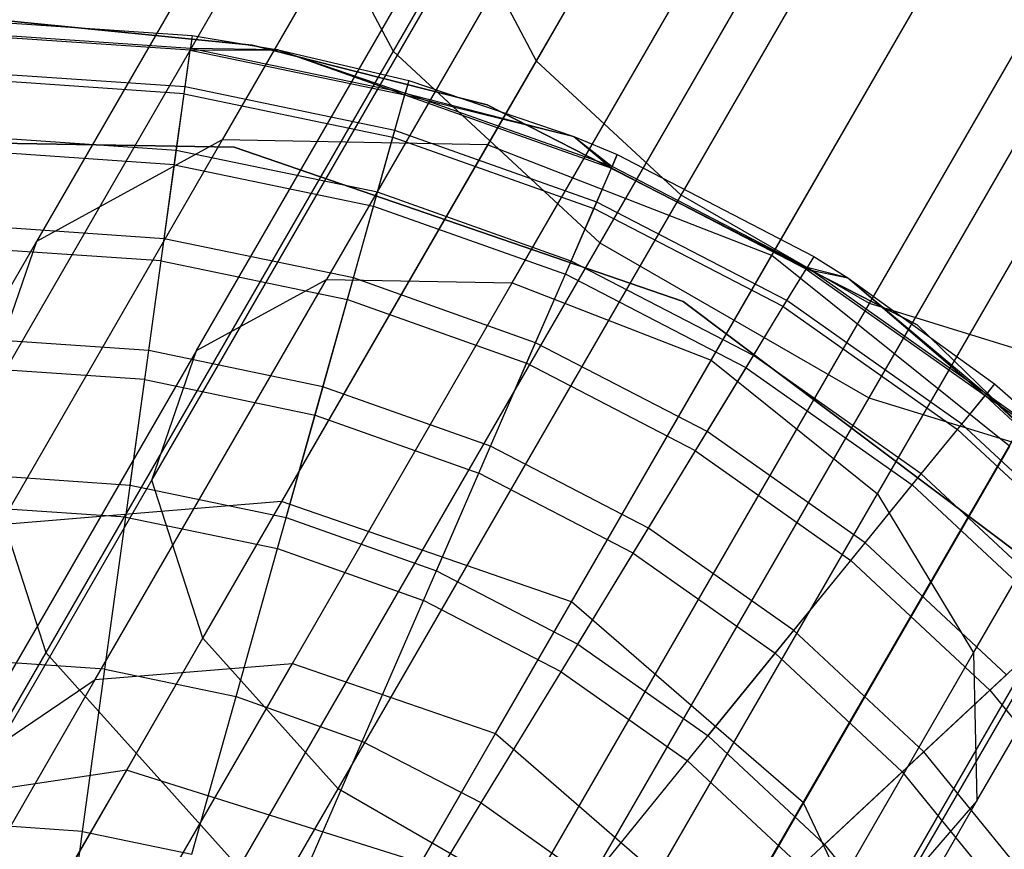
# Model space of a CAD drawing. Extents: x 0.4 to 40.3, y 0.4 to 40.3.
# Tile 24 of 243: x 10.633 to 10.931, y 3.725 to 3.977. Entities that reach past the tile are written whole.
import ezdxf

# ---------------------------------------------------------------- set-up
doc = ezdxf.new("R2010")
doc.units = 0
doc.header["$MEASUREMENT"] = 0
doc.layers.get('0').update_dxf_attribs({"color": 13, "linetype": 'CONTINUOUS'})

# ---------------------------------------------------------------- blocks, each defined once
blk = doc.blocks.new('ORTO-XII-B-11464-11465_ST0')
at = {"color": 0}
for p, q in [((10.86348, 4.17112, 0.82837), (10.74597, 3.96758, 0.9106)), ((10.86348, 4.17112, 0.82837), (10.74597, 3.96758, 0.9106)), ((10.78948, 3.96461, 0.95043), (10.90231, 4.16005, 0.87146)), ((10.78948, 3.96461, 0.95043), (10.90231, 4.16005, 0.87146)), ((10.8334, 3.9239, 0.92281), (10.94948, 4.12495, 0.84158)), ((10.8334, 3.9239, 0.92281), (10.94948, 4.12495, 0.84158)), ((10.93086, 4.12096, 0.78568), (10.80872, 3.90942, 0.87115)), ((10.93086, 4.12096, 0.78568), (10.80872, 3.90942, 0.87115)), ((10.89052, 3.89092, 0.92281), (11.00659, 4.09197, 0.84158)), ((10.89052, 3.89092, 0.92281), (11.00659, 4.09197, 0.84158)), ((10.77494, 4.0807, 1.14411), (10.6941, 3.94068, 1.2457)), ((10.77494, 4.0807, 1.14411), (10.6941, 3.94068, 1.2457)), ((11.01245, 4.07385, 0.78568), (10.89032, 3.86231, 0.87115)), ((11.01245, 4.07385, 0.78568), (10.89032, 3.86231, 0.87115)), ((10.84957, 4.06892, 1.2004), (10.77465, 3.93915, 1.29455)), ((10.84957, 4.06892, 1.2004), (10.77465, 3.93915, 1.29455)), ((10.7269, 4.06431, 1.06473), (10.6377, 3.90982, 1.17682)), ((10.7269, 4.06431, 1.06473), (10.6377, 3.90982, 1.17682)), ((10.80976, 4.0438, 1.11388), (10.72573, 3.89826, 1.21947)), ((10.80976, 4.0438, 1.11388), (10.72573, 3.89826, 1.21947)), ((10.78212, 3.8972, 1.25366), (10.862, 4.03555, 1.15329)), ((10.78212, 3.8972, 1.25366), (10.862, 4.03555, 1.15329)), ((10.68625, 3.87666, 1.17126), (10.77612, 4.03232, 1.05832)), ((10.68625, 3.87666, 1.17126), (10.77612, 4.03232, 1.05832)), ((10.86091, 3.90559, 1.31218), (10.93369, 4.03165, 1.22071)), ((10.86091, 3.90559, 1.31218), (10.93369, 4.03165, 1.22071)), ((10.71644, 4.02348, 0.98046), (10.61838, 3.85363, 1.1037)), ((10.71644, 4.02348, 0.98046), (10.61838, 3.85363, 1.1037)), ((10.71644, 4.02348, 0.98046), (10.74597, 3.96758, 0.9106)), ((10.71644, 4.02348, 0.98046), (10.74597, 3.96758, 0.9106)), ((10.8425, 3.8737, 1.266), (10.92088, 4.00946, 1.16751)), ((10.8425, 3.8737, 1.266), (10.92088, 4.00946, 1.16751)), ((10.67273, 3.83733, 1.12007), (10.7688, 4.00374, 0.99933)), ((10.67273, 3.83733, 1.12007), (10.7688, 4.00374, 0.99933)), ((10.78948, 3.96461, 0.95043), (10.7688, 4.00374, 0.99933)), ((10.78948, 3.96461, 0.95043), (10.7688, 4.00374, 0.99933)), ((10.61795, 3.97691, 10.31787), (10.68497, 3.97233, 10.31787)), ((10.61795, 3.97691, 11.89679), (10.68497, 3.97233, 11.89679)), ((10.61795, 3.97691, 10.31787), (10.68497, 3.97233, 10.31787)), ((10.61795, 3.97691, 11.89679), (10.68497, 3.97233, 11.89679)), ((10.70322, 3.96947, 10.00295), (10.63003, 3.97676, 10.00295)), ((10.63003, 3.97676, 3.31004), (10.70322, 3.96947, 3.31004)), ((10.63003, 3.97676, 3.31004), (10.70322, 3.96947, 3.31004)), ((10.70322, 3.96947, 10.00295), (10.63003, 3.97676, 10.00295)), ((10.68443, 3.96842, 10.23861), (10.61795, 3.97297, 10.23861)), ((10.68443, 3.96842, 10.23861), (10.61795, 3.97297, 10.23861)), ((10.68436, 3.96788, 11.94807), (10.61795, 3.97242, 11.94807)), ((10.68436, 3.96788, 11.94807), (10.61795, 3.97242, 11.94807)), ((10.68497, 3.97233, 11.89679), (10.68436, 3.96788, 11.94807)), ((10.68497, 3.97233, 11.89679), (10.68436, 3.96788, 11.94807)), ((10.68497, 3.97233, 10.31787), (10.68443, 3.96842, 10.23861)), ((10.68497, 3.97233, 10.31787), (10.68443, 3.96842, 10.23861)), ((10.68497, 3.97233, 10.31787), (10.71109, 3.96802, 10.31787)), ((10.68497, 3.97233, 11.89679), (10.68497, 3.97233, 10.31787)), ((10.68497, 3.97233, 11.89679), (10.68497, 3.97233, 10.31787)), ((10.68497, 3.97233, 11.89679), (10.71109, 3.96802, 11.89679)), ((10.68497, 3.97233, 10.31787), (10.71109, 3.96802, 10.31787)), ((10.68497, 3.97233, 11.89679), (10.71109, 3.96802, 11.89679)), ((10.7745, 3.95135, 10.00295), (10.70322, 3.96947, 10.00295)), ((10.70322, 3.96947, 3.31004), (10.7745, 3.95135, 3.31004)), ((10.70322, 3.96947, 3.31004), (10.70322, 3.96947, 10.00295)), ((10.7745, 3.95135, 10.00295), (10.70322, 3.96947, 10.00295)), ((10.70322, 3.96947, 3.31004), (10.7745, 3.95135, 3.31004)), ((10.70322, 3.96947, 3.31004), (10.70322, 3.96947, 10.00295)), ((10.89303, 3.83316, 1.25366), (10.97291, 3.97151, 1.15329)), ((10.89303, 3.83316, 1.25366), (10.97291, 3.97151, 1.15329)), ((10.74597, 3.96758, 0.9106), (10.64056, 3.785, 1.04307)), ((10.74597, 3.96758, 0.9106), (10.64056, 3.785, 1.04307)), ((10.68254, 3.95468, 11.99778), (10.68436, 3.96788, 11.94807)), ((10.68254, 3.95468, 11.99778), (10.68436, 3.96788, 11.94807)), ((10.68283, 3.95675, 10.16013), (10.68443, 3.96842, 10.23861)), ((10.68283, 3.95675, 10.16013), (10.68443, 3.96842, 10.23861)), ((10.68436, 3.96788, 11.94807), (10.71109, 3.96802, 11.89679)), ((10.68436, 3.96788, 11.94807), (10.71109, 3.96802, 11.89679)), ((10.68436, 3.96788, 11.94807), (10.74952, 3.95434, 11.94807)), ((10.68436, 3.96788, 11.94807), (10.74952, 3.95434, 11.94807)), ((10.71109, 3.96802, 10.31787), (10.68443, 3.96842, 10.23861)), ((10.71109, 3.96802, 10.31787), (10.68443, 3.96842, 10.23861)), ((10.74967, 3.95487, 10.23861), (10.68443, 3.96842, 10.23861)), ((10.74967, 3.95487, 10.23861), (10.68443, 3.96842, 10.23861)), ((10.71109, 3.96802, 10.31787), (10.74967, 3.95487, 10.23861)), ((10.71109, 3.96802, 10.31787), (10.74967, 3.95487, 10.23861)), ((10.71109, 3.96802, 10.31787), (10.75073, 3.95866, 10.31787)), ((10.71109, 3.96802, 11.89679), (10.71109, 3.96802, 10.31787)), ((10.71109, 3.96802, 11.89679), (10.71109, 3.96802, 10.31787)), ((10.71109, 3.96802, 11.89679), (10.75073, 3.95866, 11.89679)), ((10.71109, 3.96802, 10.31787), (10.75073, 3.95866, 10.31787)), ((10.71109, 3.96802, 11.89679), (10.75073, 3.95866, 11.89679)), ((10.71109, 3.96802, 11.89679), (10.74952, 3.95434, 11.94807)), ((10.71109, 3.96802, 11.89679), (10.74952, 3.95434, 11.94807)), ((10.74597, 3.96758, 0.9106), (10.80872, 3.90942, 0.87115)), ((10.74597, 3.96758, 0.9106), (10.80872, 3.90942, 0.87115)), ((10.68825, 3.78929, 1.07763), (10.78948, 3.96461, 0.95043)), ((10.68825, 3.78929, 1.07763), (10.78948, 3.96461, 0.95043)), ((10.8334, 3.9239, 0.92281), (10.78948, 3.96461, 0.95043)), ((10.8334, 3.9239, 0.92281), (10.78948, 3.96461, 0.95043)), ((10.68283, 3.95675, 10.16013), (10.61795, 3.96119, 10.16013)), ((10.68283, 3.95675, 10.16013), (10.61795, 3.96119, 10.16013)), ((10.68254, 3.95468, 11.99778), (10.61795, 3.9591, 11.99778)), ((10.68254, 3.95468, 11.99778), (10.61795, 3.9591, 11.99778)), ((10.75073, 3.95866, 11.89679), (10.74952, 3.95434, 11.94807)), ((10.75073, 3.95866, 11.89679), (10.74952, 3.95434, 11.94807)), ((10.75073, 3.95866, 10.31787), (10.74967, 3.95487, 10.23861)), ((10.75073, 3.95866, 10.31787), (10.74967, 3.95487, 10.23861)), ((10.75073, 3.95866, 10.31787), (10.80086, 3.94166, 10.31787)), ((10.75073, 3.95866, 11.89679), (10.75073, 3.95866, 10.31787)), ((10.75073, 3.95866, 11.89679), (10.75073, 3.95866, 10.31787)), ((10.75073, 3.95866, 11.89679), (10.80086, 3.94166, 11.89679)), ((10.75073, 3.95866, 10.31787), (10.80086, 3.94166, 10.31787)), ((10.75073, 3.95866, 11.89679), (10.80086, 3.94166, 11.89679)), ((10.67958, 3.93313, 12.04443), (10.68254, 3.95468, 11.99778)), ((10.67958, 3.93313, 12.04443), (10.68254, 3.95468, 11.99778)), ((10.68017, 3.93743, 10.08321), (10.68283, 3.95675, 10.16013)), ((10.68017, 3.93743, 10.08321), (10.68283, 3.95675, 10.16013)), ((10.68254, 3.95468, 11.99778), (10.74593, 3.94151, 11.99778)), ((10.68254, 3.95468, 11.99778), (10.74593, 3.94151, 11.99778)), ((10.74649, 3.94352, 10.16013), (10.68283, 3.95675, 10.16013)), ((10.74649, 3.94352, 10.16013), (10.68283, 3.95675, 10.16013)), ((10.74593, 3.94151, 11.99778), (10.74952, 3.95434, 11.94807)), ((10.74593, 3.94151, 11.99778), (10.74952, 3.95434, 11.94807)), ((10.74649, 3.94352, 10.16013), (10.74967, 3.95487, 10.23861)), ((10.74649, 3.94352, 10.16013), (10.74967, 3.95487, 10.23861)), ((10.74952, 3.95434, 11.94807), (10.80086, 3.94166, 11.89679)), ((10.74952, 3.95434, 11.94807), (10.80086, 3.94166, 11.89679)), ((10.74952, 3.95434, 11.94807), (10.81223, 3.93205, 11.94807)), ((10.74952, 3.95434, 11.94807), (10.81223, 3.93205, 11.94807)), ((10.81245, 3.93255, 10.23861), (10.74967, 3.95487, 10.23861)), ((10.74967, 3.95487, 10.23861), (10.80086, 3.94166, 10.31787)), ((10.74967, 3.95487, 10.23861), (10.80086, 3.94166, 10.31787)), ((10.81245, 3.93255, 10.23861), (10.74967, 3.95487, 10.23861)), ((10.90507, 3.88447, 10.00295), (10.7745, 3.95135, 10.00295)), ((10.7745, 3.95135, 3.31004), (10.90507, 3.88447, 3.31004)), ((10.7745, 3.95135, 10.00295), (10.7745, 3.95135, 3.31004)), ((10.90507, 3.88447, 10.00295), (10.7745, 3.95135, 10.00295)), ((10.7745, 3.95135, 3.31004), (10.90507, 3.88447, 3.31004)), ((10.7745, 3.95135, 10.00295), (10.7745, 3.95135, 3.31004)), ((10.74123, 3.92474, 10.08321), (10.74649, 3.94352, 10.16013)), ((10.74123, 3.92474, 10.08321), (10.74649, 3.94352, 10.16013)), ((10.80776, 3.92175, 10.16013), (10.74649, 3.94352, 10.16013)), ((10.80776, 3.92175, 10.16013), (10.74649, 3.94352, 10.16013)), ((10.55367, 3.9409, 10.00295), (10.69776, 3.93845, 10.00295)), ((10.69776, 3.93845, 3.31004), (10.55367, 3.9409, 3.31004)), ((10.69776, 3.93845, 3.31004), (10.55367, 3.9409, 3.31004)), ((10.55367, 3.9409, 10.00295), (10.69776, 3.93845, 10.00295)), ((10.68017, 3.93743, 10.08321), (10.61795, 3.94168, 10.08321)), ((10.68017, 3.93743, 10.08321), (10.61795, 3.94168, 10.08321)), ((10.6941, 3.94068, 1.2457), (10.62659, 3.82374, 1.38072)), ((10.6941, 3.94068, 1.2457), (10.62659, 3.82374, 1.38072)), ((10.6941, 3.94068, 1.2457), (10.6377, 3.90982, 1.17682)), ((10.6941, 3.94068, 1.2457), (10.6377, 3.90982, 1.17682)), ((10.77465, 3.93915, 1.29455), (10.6941, 3.94068, 1.2457)), ((10.77465, 3.93915, 1.29455), (10.6941, 3.94068, 1.2457)), ((10.77465, 3.93915, 1.29455), (10.71209, 3.83079, 1.41968)), ((10.77465, 3.93915, 1.29455), (10.71209, 3.83079, 1.41968)), ((10.74006, 3.92057, 12.04443), (10.74593, 3.94151, 11.99778)), ((10.74006, 3.92057, 12.04443), (10.74593, 3.94151, 11.99778)), ((10.74593, 3.94151, 11.99778), (10.80692, 3.91983, 11.99778)), ((10.74593, 3.94151, 11.99778), (10.80692, 3.91983, 11.99778)), ((10.86091, 3.90559, 1.31218), (10.77465, 3.93915, 1.29455)), ((10.86091, 3.90559, 1.31218), (10.77465, 3.93915, 1.29455)), ((10.80086, 3.94166, 10.31787), (10.81245, 3.93255, 10.23861)), ((10.80086, 3.94166, 10.31787), (10.81402, 3.93617, 10.31787)), ((10.80086, 3.94166, 10.31787), (10.81245, 3.93255, 10.23861)), ((10.80086, 3.94166, 11.89679), (10.80086, 3.94166, 10.31787)), ((10.80086, 3.94166, 11.89679), (10.80086, 3.94166, 10.31787)), ((10.80086, 3.94166, 11.89679), (10.81402, 3.93617, 11.89679)), ((10.80086, 3.94166, 10.31787), (10.81402, 3.93617, 10.31787)), ((10.80086, 3.94166, 11.89679), (10.81402, 3.93617, 11.89679)), ((10.80086, 3.94166, 11.89679), (10.81223, 3.93205, 11.94807)), ((10.80086, 3.94166, 11.89679), (10.81223, 3.93205, 11.94807)), ((10.67958, 3.93313, 12.04443), (10.61795, 3.93735, 12.04443)), ((10.67958, 3.93313, 12.04443), (10.61795, 3.93735, 12.04443)), ((10.67649, 3.91064, 10.0086), (10.68017, 3.93743, 10.08321)), ((10.67649, 3.91064, 10.0086), (10.68017, 3.93743, 10.08321)), ((10.74123, 3.92474, 10.08321), (10.68017, 3.93743, 10.08321)), ((10.74123, 3.92474, 10.08321), (10.68017, 3.93743, 10.08321)), ((10.69776, 3.93845, 10.00295), (10.83405, 3.89158, 10.00295)), ((10.83405, 3.89158, 3.31004), (10.69776, 3.93845, 3.31004)), ((10.69776, 3.93845, 3.31004), (10.69776, 3.93845, 10.00295)), ((10.69776, 3.93845, 3.31004), (10.69776, 3.93845, 10.00295)), ((10.83405, 3.89158, 3.31004), (10.69776, 3.93845, 3.31004)), ((10.69776, 3.93845, 10.00295), (10.83405, 3.89158, 10.00295)), ((10.81223, 3.93205, 11.94807), (10.81402, 3.93617, 11.89679)), ((10.81223, 3.93205, 11.94807), (10.81402, 3.93617, 11.89679)), ((10.81402, 3.93617, 10.31787), (10.81245, 3.93255, 10.23861)), ((10.81402, 3.93617, 10.31787), (10.81245, 3.93255, 10.23861)), ((10.81402, 3.93617, 10.31787), (10.87366, 3.90526, 10.31787)), ((10.81402, 3.93617, 11.89679), (10.81402, 3.93617, 10.31787)), ((10.81402, 3.93617, 11.89679), (10.81402, 3.93617, 10.31787)), ((10.81402, 3.93617, 11.89679), (10.87366, 3.90526, 11.89679)), ((10.81402, 3.93617, 10.31787), (10.87366, 3.90526, 10.31787)), ((10.81402, 3.93617, 11.89679), (10.87366, 3.90526, 11.89679)), ((10.67556, 3.90389, 12.08659), (10.67958, 3.93313, 12.04443)), ((10.67556, 3.90389, 12.08659), (10.67958, 3.93313, 12.04443)), ((10.67958, 3.93313, 12.04443), (10.74006, 3.92057, 12.04443)), ((10.67958, 3.93313, 12.04443), (10.74006, 3.92057, 12.04443)), ((10.80692, 3.91983, 11.99778), (10.81223, 3.93205, 11.94807)), ((10.80692, 3.91983, 11.99778), (10.81223, 3.93205, 11.94807)), ((10.80776, 3.92175, 10.16013), (10.81245, 3.93255, 10.23861)), ((10.80776, 3.92175, 10.16013), (10.81245, 3.93255, 10.23861)), ((10.87132, 3.90143, 11.94807), (10.81223, 3.93205, 11.94807)), ((10.87132, 3.90143, 11.94807), (10.81223, 3.93205, 11.94807)), ((10.87161, 3.9019, 10.23861), (10.81245, 3.93255, 10.23861)), ((10.87161, 3.9019, 10.23861), (10.81245, 3.93255, 10.23861)), ((10.92215, 3.78486, 1.21947), (11.00618, 3.93039, 1.11388)), ((10.92215, 3.78486, 1.21947), (11.00618, 3.93039, 1.11388)), ((10.73393, 3.89871, 10.0086), (10.74123, 3.92474, 10.08321)), ((10.73393, 3.89871, 10.0086), (10.74123, 3.92474, 10.08321)), ((10.79998, 3.90386, 10.08321), (10.74123, 3.92474, 10.08321)), ((10.79998, 3.90386, 10.08321), (10.74123, 3.92474, 10.08321)), ((10.72927, 3.74354, 1.05367), (10.8334, 3.9239, 0.92281)), ((10.72927, 3.74354, 1.05367), (10.8334, 3.9239, 0.92281)), ((10.79998, 3.90386, 10.08321), (10.80776, 3.92175, 10.16013)), ((10.79998, 3.90386, 10.08321), (10.80776, 3.92175, 10.16013)), ((10.86549, 3.89183, 10.16013), (10.80776, 3.92175, 10.16013)), ((10.86549, 3.89183, 10.16013), (10.80776, 3.92175, 10.16013)), ((10.89052, 3.89092, 0.92281), (10.8334, 3.9239, 0.92281)), ((10.89052, 3.89092, 0.92281), (10.8334, 3.9239, 0.92281)), ((10.73209, 3.89214, 12.08659), (10.74006, 3.92057, 12.04443)), ((10.73209, 3.89214, 12.08659), (10.74006, 3.92057, 12.04443)), ((10.74006, 3.92057, 12.04443), (10.79826, 3.89988, 12.04443)), ((10.74006, 3.92057, 12.04443), (10.79826, 3.89988, 12.04443)), ((10.79826, 3.89988, 12.04443), (10.80692, 3.91983, 11.99778)), ((10.79826, 3.89988, 12.04443), (10.80692, 3.91983, 11.99778)), ((10.8644, 3.89005, 11.99778), (10.80692, 3.91983, 11.99778)), ((10.8644, 3.89005, 11.99778), (10.80692, 3.91983, 11.99778)), ((10.67649, 3.91064, 10.0086), (10.61795, 3.91465, 10.0086)), ((10.67649, 3.91064, 10.0086), (10.61795, 3.91465, 10.0086)), ((10.6377, 3.90982, 1.17682), (10.56322, 3.7808, 1.3258)), ((10.6377, 3.90982, 1.17682), (10.56322, 3.7808, 1.3258)), ((10.6377, 3.90982, 1.17682), (10.61838, 3.85363, 1.1037)), ((10.6377, 3.90982, 1.17682), (10.61838, 3.85363, 1.1037)), ((10.67182, 3.87666, 9.93704), (10.67649, 3.91064, 10.0086)), ((10.67182, 3.87666, 9.93704), (10.67649, 3.91064, 10.0086)), ((10.73393, 3.89871, 10.0086), (10.67649, 3.91064, 10.0086)), ((10.73393, 3.89871, 10.0086), (10.67649, 3.91064, 10.0086)), ((10.80872, 3.90942, 0.87115), (10.69916, 3.71965, 1.00884)), ((10.80872, 3.90942, 0.87115), (10.69916, 3.71965, 1.00884)), ((10.80872, 3.90942, 0.87115), (10.89032, 3.86231, 0.87115)), ((10.80872, 3.90942, 0.87115), (10.89032, 3.86231, 0.87115)), ((10.67556, 3.90389, 12.08659), (10.61795, 3.90783, 12.08659)), ((10.67556, 3.90389, 12.08659), (10.61795, 3.90783, 12.08659)), ((10.6706, 3.86783, 12.12299), (10.67556, 3.90389, 12.08659)), ((10.6706, 3.86783, 12.12299), (10.67556, 3.90389, 12.08659)), ((10.67556, 3.90389, 12.08659), (10.73209, 3.89214, 12.08659)), ((10.67556, 3.90389, 12.08659), (10.73209, 3.89214, 12.08659)), ((10.78921, 3.87906, 10.0086), (10.79998, 3.90386, 10.08321)), ((10.78921, 3.87906, 10.0086), (10.79998, 3.90386, 10.08321)), ((10.85535, 3.87517, 10.08321), (10.79998, 3.90386, 10.08321)), ((10.85535, 3.87517, 10.08321), (10.79998, 3.90386, 10.08321)), ((10.80013, 3.80031, 1.43374), (10.86091, 3.90559, 1.31218)), ((10.80013, 3.80031, 1.43374), (10.86091, 3.90559, 1.31218)), ((10.9331, 3.84767, 1.29455), (10.86091, 3.90559, 1.31218)), ((10.9331, 3.84767, 1.29455), (10.86091, 3.90559, 1.31218)), ((10.87366, 3.90526, 11.89679), (10.87132, 3.90143, 11.94807)), ((10.87366, 3.90526, 11.89679), (10.87132, 3.90143, 11.94807)), ((10.87366, 3.90526, 10.31787), (10.87161, 3.9019, 10.23861)), ((10.87366, 3.90526, 10.31787), (10.87161, 3.9019, 10.23861)), ((10.87366, 3.90526, 10.31787), (10.88402, 3.89879, 10.31787)), ((10.87366, 3.90526, 11.89679), (10.87366, 3.90526, 10.31787)), ((10.87366, 3.90526, 11.89679), (10.87366, 3.90526, 10.31787)), ((10.87366, 3.90526, 11.89679), (10.88402, 3.89879, 11.89679)), ((10.87366, 3.90526, 10.31787), (10.88402, 3.89879, 10.31787)), ((10.87366, 3.90526, 11.89679), (10.88402, 3.89879, 11.89679)), ((10.8644, 3.89005, 11.99778), (10.87132, 3.90143, 11.94807)), ((10.8644, 3.89005, 11.99778), (10.87132, 3.90143, 11.94807)), ((10.86549, 3.89183, 10.16013), (10.87161, 3.9019, 10.23861)), ((10.86549, 3.89183, 10.16013), (10.87161, 3.9019, 10.23861)), ((10.87132, 3.90143, 11.94807), (10.88402, 3.89879, 11.89679)), ((10.87132, 3.90143, 11.94807), (10.88402, 3.89879, 11.89679)), ((10.87132, 3.90143, 11.94807), (10.9257, 3.86305, 11.94807)), ((10.87132, 3.90143, 11.94807), (10.9257, 3.86305, 11.94807)), ((10.88402, 3.89879, 10.31787), (10.87161, 3.9019, 10.23861)), ((10.88402, 3.89879, 10.31787), (10.87161, 3.9019, 10.23861)), ((10.92604, 3.86347, 10.23861), (10.87161, 3.9019, 10.23861)), ((10.92604, 3.86347, 10.23861), (10.87161, 3.9019, 10.23861)), ((10.65556, 3.77673, 1.35981), (10.72573, 3.89826, 1.21947)), ((10.65556, 3.77673, 1.35981), (10.72573, 3.89826, 1.21947)), ((10.68625, 3.87666, 1.17126), (10.72573, 3.89826, 1.21947)), ((10.68625, 3.87666, 1.17126), (10.72573, 3.89826, 1.21947)), ((10.71541, 3.78166, 1.38708), (10.78212, 3.8972, 1.25366)), ((10.71541, 3.78166, 1.38708), (10.78212, 3.8972, 1.25366)), ((10.72468, 3.86568, 9.93704), (10.73393, 3.89871, 10.0086)), ((10.72468, 3.86568, 9.93704), (10.73393, 3.89871, 10.0086)), ((10.72573, 3.89826, 1.21947), (10.78212, 3.8972, 1.25366)), ((10.72573, 3.89826, 1.21947), (10.78212, 3.8972, 1.25366)), ((10.78921, 3.87906, 10.0086), (10.73393, 3.89871, 10.0086)), ((10.78921, 3.87906, 10.0086), (10.73393, 3.89871, 10.0086)), ((10.78212, 3.8972, 1.25366), (10.8425, 3.8737, 1.266)), ((10.78212, 3.8972, 1.25366), (10.8425, 3.8737, 1.266)), ((10.7865, 3.8728, 12.08659), (10.79826, 3.89988, 12.04443)), ((10.7865, 3.8728, 12.08659), (10.79826, 3.89988, 12.04443)), ((10.8531, 3.87146, 12.04443), (10.79826, 3.89988, 12.04443)), ((10.8531, 3.87146, 12.04443), (10.79826, 3.89988, 12.04443)), ((10.88402, 3.89879, 10.31787), (10.92604, 3.86347, 10.23861)), ((10.88402, 3.89879, 10.31787), (10.92853, 3.86653, 10.31787)), ((10.88402, 3.89879, 10.31787), (10.92604, 3.86347, 10.23861)), ((10.88402, 3.89879, 11.89679), (10.88402, 3.89879, 10.31787)), ((10.88402, 3.89879, 11.89679), (10.88402, 3.89879, 10.31787)), ((10.88402, 3.89879, 11.89679), (10.92853, 3.86653, 11.89679)), ((10.88402, 3.89879, 10.31787), (10.92853, 3.86653, 10.31787)), ((10.88402, 3.89879, 11.89679), (10.92853, 3.86653, 11.89679)), ((10.88402, 3.89879, 11.89679), (10.9257, 3.86305, 11.94807)), ((10.88402, 3.89879, 11.89679), (10.9257, 3.86305, 11.94807)), ((10.92318, 3.73987, 1.17126), (11.01305, 3.89553, 1.05832)), ((10.92318, 3.73987, 1.17126), (11.01305, 3.89553, 1.05832)), ((10.72227, 3.85709, 12.12299), (10.73209, 3.89214, 12.08659)), ((10.72227, 3.85709, 12.12299), (10.73209, 3.89214, 12.08659)), ((10.73209, 3.89214, 12.08659), (10.7865, 3.8728, 12.08659)), ((10.73209, 3.89214, 12.08659), (10.7865, 3.8728, 12.08659)), ((10.83405, 3.89158, 10.00295), (10.94918, 3.8049, 10.00295)), ((10.94918, 3.8049, 3.31004), (10.83405, 3.89158, 3.31004)), ((10.83405, 3.89158, 3.31004), (10.83405, 3.89158, 10.00295)), ((10.83405, 3.89158, 3.31004), (10.83405, 3.89158, 10.00295)), ((10.94918, 3.8049, 3.31004), (10.83405, 3.89158, 3.31004)), ((10.83405, 3.89158, 10.00295), (10.94918, 3.8049, 10.00295)), ((10.85535, 3.87517, 10.08321), (10.86549, 3.89183, 10.16013)), ((10.85535, 3.87517, 10.08321), (10.86549, 3.89183, 10.16013)), ((10.91861, 3.85434, 10.16013), (10.86549, 3.89183, 10.16013)), ((10.91861, 3.85434, 10.16013), (10.86549, 3.89183, 10.16013)), ((10.78639, 3.71057, 1.05367), (10.89052, 3.89092, 0.92281)), ((10.78639, 3.71057, 1.05367), (10.89052, 3.89092, 0.92281)), ((10.8531, 3.87146, 12.04443), (10.8644, 3.89005, 11.99778)), ((10.8531, 3.87146, 12.04443), (10.8644, 3.89005, 11.99778)), ((10.8644, 3.89005, 11.99778), (10.91729, 3.85272, 11.99778)), ((10.8644, 3.89005, 11.99778), (10.91729, 3.85272, 11.99778)), ((10.94774, 3.87324, 0.95043), (10.89052, 3.89092, 0.92281)), ((10.94774, 3.87324, 0.95043), (10.89052, 3.89092, 0.92281)), ((11.01013, 3.78209, 10.00295), (10.90507, 3.88447, 10.00295)), ((10.90507, 3.88447, 3.31004), (11.01013, 3.78209, 3.31004)), ((10.90507, 3.88447, 10.00295), (10.90507, 3.88447, 3.31004)), ((11.01013, 3.78209, 10.00295), (10.90507, 3.88447, 10.00295)), ((10.90507, 3.88447, 3.31004), (11.01013, 3.78209, 3.31004)), ((10.90507, 3.88447, 10.00295), (10.90507, 3.88447, 3.31004)), ((10.67182, 3.87666, 9.93704), (10.61795, 3.88034, 9.93704)), ((10.67182, 3.87666, 9.93704), (10.61795, 3.88034, 9.93704)), ((10.68625, 3.87666, 1.17126), (10.6112, 3.74667, 1.32136)), ((10.68625, 3.87666, 1.17126), (10.6112, 3.74667, 1.32136)), ((10.6662, 3.83581, 9.86923), (10.67182, 3.87666, 9.93704)), ((10.6662, 3.83581, 9.86923), (10.67182, 3.87666, 9.93704)), ((10.72468, 3.86568, 9.93704), (10.67182, 3.87666, 9.93704)), ((10.72468, 3.86568, 9.93704), (10.67182, 3.87666, 9.93704)), ((10.67273, 3.83733, 1.12007), (10.68625, 3.87666, 1.17126)), ((10.67273, 3.83733, 1.12007), (10.68625, 3.87666, 1.17126)), ((10.77555, 3.8476, 9.93704), (10.78921, 3.87906, 10.0086)), ((10.77555, 3.8476, 9.93704), (10.78921, 3.87906, 10.0086)), ((10.84131, 3.85207, 10.0086), (10.78921, 3.87906, 10.0086)), ((10.84131, 3.85207, 10.0086), (10.78921, 3.87906, 10.0086)), ((10.77704, 3.76033, 1.39692), (10.8425, 3.8737, 1.266)), ((10.77704, 3.76033, 1.39692), (10.8425, 3.8737, 1.266)), ((10.84131, 3.85207, 10.0086), (10.85535, 3.87517, 10.08321)), ((10.84131, 3.85207, 10.0086), (10.85535, 3.87517, 10.08321)), ((10.8425, 3.8737, 1.266), (10.89303, 3.83316, 1.25366)), ((10.8425, 3.8737, 1.266), (10.89303, 3.83316, 1.25366)), ((10.84652, 3.69792, 1.07763), (10.94774, 3.87324, 0.95043)), ((10.84652, 3.69792, 1.07763), (10.94774, 3.87324, 0.95043)), ((10.9063, 3.83921, 10.08321), (10.85535, 3.87517, 10.08321)), ((10.9063, 3.83921, 10.08321), (10.85535, 3.87517, 10.08321)), ((10.89589, 3.70849, 1.12007), (10.99196, 3.8749, 0.99933)), ((10.89589, 3.70849, 1.12007), (10.99196, 3.8749, 0.99933)), ((10.6706, 3.86783, 12.12299), (10.61795, 3.87143, 12.12299)), ((10.6706, 3.86783, 12.12299), (10.61795, 3.87143, 12.12299)), ((10.772, 3.83942, 12.12299), (10.7865, 3.8728, 12.08659)), ((10.772, 3.83942, 12.12299), (10.7865, 3.8728, 12.08659)), ((10.83776, 3.84624, 12.08659), (10.7865, 3.8728, 12.08659)), ((10.83776, 3.84624, 12.08659), (10.7865, 3.8728, 12.08659)), ((10.83776, 3.84624, 12.08659), (10.8531, 3.87146, 12.04443)), ((10.83776, 3.84624, 12.08659), (10.8531, 3.87146, 12.04443)), ((10.8531, 3.87146, 12.04443), (10.90356, 3.83584, 12.04443)), ((10.8531, 3.87146, 12.04443), (10.90356, 3.83584, 12.04443)), ((10.66486, 3.82606, 12.15251), (10.6706, 3.86783, 12.12299)), ((10.66486, 3.82606, 12.15251), (10.6706, 3.86783, 12.12299)), ((10.6706, 3.86783, 12.12299), (10.72227, 3.85709, 12.12299)), ((10.6706, 3.86783, 12.12299), (10.72227, 3.85709, 12.12299)), ((10.71355, 3.82597, 9.86923), (10.72468, 3.86568, 9.93704)), ((10.71355, 3.82597, 9.86923), (10.72468, 3.86568, 9.93704)), ((10.77555, 3.8476, 9.93704), (10.72468, 3.86568, 9.93704)), ((10.77555, 3.8476, 9.93704), (10.72468, 3.86568, 9.93704)), ((10.92853, 3.86653, 11.89679), (10.9257, 3.86305, 11.94807)), ((10.92853, 3.86653, 11.89679), (10.9257, 3.86305, 11.94807)), ((10.92853, 3.86653, 10.31787), (10.92604, 3.86347, 10.23861)), ((10.92853, 3.86653, 10.31787), (10.92604, 3.86347, 10.23861)), ((10.92853, 3.86653, 10.31787), (10.95756, 3.84095, 10.31787)), ((10.92853, 3.86653, 11.89679), (10.92853, 3.86653, 10.31787)), ((10.92853, 3.86653, 11.89679), (10.92853, 3.86653, 10.31787)), ((10.92853, 3.86653, 11.89679), (10.95756, 3.84095, 11.89679)), ((10.92853, 3.86653, 10.31787), (10.95756, 3.84095, 10.31787)), ((10.92853, 3.86653, 11.89679), (10.95756, 3.84095, 11.89679)), ((10.89032, 3.86231, 0.87115), (10.78075, 3.67254, 1.00884)), ((10.89032, 3.86231, 0.87115), (10.78075, 3.67254, 1.00884)), ((10.89032, 3.86231, 0.87115), (10.97207, 3.83705, 0.9106)), ((10.89032, 3.86231, 0.87115), (10.97207, 3.83705, 0.9106)), ((10.91729, 3.85272, 11.99778), (10.9257, 3.86305, 11.94807)), ((10.91729, 3.85272, 11.99778), (10.9257, 3.86305, 11.94807)), ((10.91861, 3.85434, 10.16013), (10.92604, 3.86347, 10.23861)), ((10.91861, 3.85434, 10.16013), (10.92604, 3.86347, 10.23861)), ((10.9257, 3.86305, 11.94807), (10.95756, 3.84095, 11.89679)), ((10.9257, 3.86305, 11.94807), (10.95756, 3.84095, 11.89679)), ((10.9257, 3.86305, 11.94807), (10.97434, 3.81762, 11.94807)), ((10.9257, 3.86305, 11.94807), (10.97434, 3.81762, 11.94807)), ((10.95756, 3.84095, 10.31787), (10.92604, 3.86347, 10.23861)), ((10.95756, 3.84095, 10.31787), (10.92604, 3.86347, 10.23861)), ((10.97474, 3.818, 10.23861), (10.92604, 3.86347, 10.23861)), ((10.97474, 3.818, 10.23861), (10.92604, 3.86347, 10.23861)), ((10.7109, 3.8165, 12.15251), (10.72227, 3.85709, 12.12299)), ((10.7109, 3.8165, 12.15251), (10.72227, 3.85709, 12.12299)), ((10.72227, 3.85709, 12.12299), (10.772, 3.83942, 12.12299)), ((10.72227, 3.85709, 12.12299), (10.772, 3.83942, 12.12299)), ((10.61838, 3.85363, 1.1037), (10.64056, 3.785, 1.04307)), ((10.61838, 3.85363, 1.1037), (10.64056, 3.785, 1.04307)), ((10.90356, 3.83584, 12.04443), (10.91729, 3.85272, 11.99778)), ((10.90356, 3.83584, 12.04443), (10.91729, 3.85272, 11.99778)), ((10.9063, 3.83921, 10.08321), (10.91861, 3.85434, 10.16013)), ((10.9063, 3.83921, 10.08321), (10.91861, 3.85434, 10.16013)), ((10.91729, 3.85272, 11.99778), (10.9646, 3.80853, 11.99778)), ((10.91729, 3.85272, 11.99778), (10.9646, 3.80853, 11.99778)), ((10.96613, 3.80996, 10.16013), (10.91861, 3.85434, 10.16013)), ((10.96613, 3.80996, 10.16013), (10.91861, 3.85434, 10.16013)), ((10.82348, 3.82276, 9.93704), (10.84131, 3.85207, 10.0086)), ((10.82348, 3.82276, 9.93704), (10.84131, 3.85207, 10.0086)), ((10.88924, 3.81823, 10.0086), (10.84131, 3.85207, 10.0086)), ((10.88924, 3.81823, 10.0086), (10.84131, 3.85207, 10.0086)), ((10.75912, 3.80978, 9.86923), (10.77555, 3.8476, 9.93704)), ((10.75912, 3.80978, 9.86923), (10.77555, 3.8476, 9.93704)), ((10.82348, 3.82276, 9.93704), (10.77555, 3.8476, 9.93704)), ((10.82348, 3.82276, 9.93704), (10.77555, 3.8476, 9.93704)), ((10.81885, 3.81514, 12.12299), (10.83776, 3.84624, 12.08659)), ((10.81885, 3.81514, 12.12299), (10.83776, 3.84624, 12.08659)), ((10.83776, 3.84624, 12.08659), (10.88493, 3.81294, 12.08659)), ((10.83776, 3.84624, 12.08659), (10.88493, 3.81294, 12.08659)), ((10.9331, 3.84767, 1.29455), (10.87054, 3.7393, 1.41968)), ((10.9331, 3.84767, 1.29455), (10.87054, 3.7393, 1.41968)), ((10.59249, 3.69836, 1.28054), (10.67273, 3.83733, 1.12007)), ((10.59249, 3.69836, 1.28054), (10.67273, 3.83733, 1.12007)), ((10.61795, 3.83911, 9.86923), (10.6662, 3.83581, 9.86923)), ((10.61795, 3.83911, 9.86923), (10.6662, 3.83581, 9.86923)), ((10.68825, 3.78929, 1.07763), (10.67273, 3.83733, 1.12007)), ((10.68825, 3.78929, 1.07763), (10.67273, 3.83733, 1.12007)), ((10.7552, 3.80075, 12.15251), (10.772, 3.83942, 12.12299)), ((10.7552, 3.80075, 12.15251), (10.772, 3.83942, 12.12299)), ((10.81885, 3.81514, 12.12299), (10.772, 3.83942, 12.12299)), ((10.81885, 3.81514, 12.12299), (10.772, 3.83942, 12.12299)), ((10.88924, 3.81823, 10.0086), (10.9063, 3.83921, 10.08321)), ((10.88924, 3.81823, 10.0086), (10.9063, 3.83921, 10.08321)), ((10.95187, 3.79664, 10.08321), (10.9063, 3.83921, 10.08321)), ((10.95187, 3.79664, 10.08321), (10.9063, 3.83921, 10.08321)), ((10.6662, 3.83581, 9.86923), (10.71355, 3.82597, 9.86923)), ((10.6662, 3.83581, 9.86923), (10.71355, 3.82597, 9.86923)), ((10.97207, 3.83705, 0.9106), (10.86665, 3.65447, 1.04307)), ((10.97207, 3.83705, 0.9106), (10.86665, 3.65447, 1.04307)), ((10.88493, 3.81294, 12.08659), (10.90356, 3.83584, 12.04443)), ((10.88493, 3.81294, 12.08659), (10.90356, 3.83584, 12.04443)), ((10.90356, 3.83584, 12.04443), (10.94871, 3.79368, 12.04443)), ((10.90356, 3.83584, 12.04443), (10.94871, 3.79368, 12.04443)), ((10.82633, 3.71762, 1.38708), (10.89303, 3.83316, 1.25366)), ((10.82633, 3.71762, 1.38708), (10.89303, 3.83316, 1.25366)), ((10.89303, 3.83316, 1.25366), (10.92215, 3.78486, 1.21947)), ((10.89303, 3.83316, 1.25366), (10.92215, 3.78486, 1.21947)), ((10.66486, 3.82606, 12.15251), (10.61795, 3.82927, 12.15251)), ((10.66486, 3.82606, 12.15251), (10.61795, 3.82927, 12.15251)), ((10.71209, 3.83079, 1.41968), (10.62659, 3.82374, 1.38072)), ((10.71209, 3.83079, 1.41968), (10.62659, 3.82374, 1.38072)), ((10.71209, 3.83079, 1.41968), (10.66501, 3.74925, 1.56952)), ((10.71209, 3.83079, 1.41968), (10.66501, 3.74925, 1.56952)), ((10.80013, 3.80031, 1.43374), (10.71209, 3.83079, 1.41968)), ((10.80013, 3.80031, 1.43374), (10.71209, 3.83079, 1.41968)), ((10.65851, 3.77985, 12.17426), (10.66486, 3.82606, 12.15251)), ((10.65851, 3.77985, 12.17426), (10.66486, 3.82606, 12.15251)), ((10.66486, 3.82606, 12.15251), (10.7109, 3.8165, 12.15251)), ((10.66486, 3.82606, 12.15251), (10.7109, 3.8165, 12.15251)), ((10.71355, 3.82597, 9.86923), (10.75912, 3.80978, 9.86923)), ((10.71355, 3.82597, 9.86923), (10.75912, 3.80978, 9.86923)), ((10.80206, 3.78753, 9.86923), (10.82348, 3.82276, 9.93704)), ((10.80206, 3.78753, 9.86923), (10.82348, 3.82276, 9.93704)), ((10.86759, 3.79162, 9.93704), (10.82348, 3.82276, 9.93704)), ((10.86759, 3.79162, 9.93704), (10.82348, 3.82276, 9.93704)), ((10.69831, 3.77158, 12.17426), (10.7109, 3.8165, 12.15251)), ((10.69831, 3.77158, 12.17426), (10.7109, 3.8165, 12.15251)), ((10.7109, 3.8165, 12.15251), (10.7552, 3.80075, 12.15251)), ((10.7109, 3.8165, 12.15251), (10.7552, 3.80075, 12.15251)), ((10.86759, 3.79162, 9.93704), (10.88924, 3.81823, 10.0086)), ((10.86759, 3.79162, 9.93704), (10.88924, 3.81823, 10.0086)), ((10.93211, 3.77819, 10.0086), (10.88924, 3.81823, 10.0086)), ((10.93211, 3.77819, 10.0086), (10.88924, 3.81823, 10.0086)), ((10.79695, 3.77912, 12.15251), (10.81885, 3.81514, 12.12299)), ((10.79695, 3.77912, 12.15251), (10.81885, 3.81514, 12.12299)), ((10.81885, 3.81514, 12.12299), (10.86197, 3.78471, 12.12299)), ((10.81885, 3.81514, 12.12299), (10.86197, 3.78471, 12.12299)), ((10.86197, 3.78471, 12.12299), (10.88493, 3.81294, 12.08659)), ((10.86197, 3.78471, 12.12299), (10.88493, 3.81294, 12.08659)), ((10.88493, 3.81294, 12.08659), (10.92713, 3.77353, 12.08659)), ((10.88493, 3.81294, 12.08659), (10.92713, 3.77353, 12.08659)), ((10.75912, 3.80978, 9.86923), (10.80206, 3.78753, 9.86923)), ((10.75912, 3.80978, 9.86923), (10.80206, 3.78753, 9.86923)), ((10.73662, 3.75797, 12.17426), (10.7552, 3.80075, 12.15251)), ((10.73662, 3.75797, 12.17426), (10.7552, 3.80075, 12.15251)), ((10.75439, 3.7211, 1.5793), (10.80013, 3.80031, 1.43374)), ((10.75439, 3.7211, 1.5793), (10.80013, 3.80031, 1.43374)), ((10.79695, 3.77912, 12.15251), (10.7552, 3.80075, 12.15251)), ((10.79695, 3.77912, 12.15251), (10.7552, 3.80075, 12.15251)), ((10.87054, 3.7393, 1.41968), (10.80013, 3.80031, 1.43374)), ((10.87054, 3.7393, 1.41968), (10.80013, 3.80031, 1.43374)), ((10.92713, 3.77353, 12.08659), (10.94871, 3.79368, 12.04443)), ((10.92713, 3.77353, 12.08659), (10.94871, 3.79368, 12.04443)), ((10.84157, 3.75964, 9.86923), (10.86759, 3.79162, 9.93704)), ((10.84157, 3.75964, 9.86923), (10.86759, 3.79162, 9.93704)), ((10.90704, 3.75477, 9.93704), (10.86759, 3.79162, 9.93704)), ((10.90704, 3.75477, 9.93704), (10.86759, 3.79162, 9.93704)), ((10.60372, 3.64288, 1.2467), (10.68825, 3.78929, 1.07763)), ((10.60372, 3.64288, 1.2467), (10.68825, 3.78929, 1.07763)), ((10.72927, 3.74354, 1.05367), (10.68825, 3.78929, 1.07763)), ((10.72927, 3.74354, 1.05367), (10.68825, 3.78929, 1.07763)), ((10.80206, 3.78753, 9.86923), (10.84157, 3.75964, 9.86923)), ((10.80206, 3.78753, 9.86923), (10.84157, 3.75964, 9.86923)), ((10.64056, 3.785, 1.04307), (10.55253, 3.63253, 1.21914)), ((10.64056, 3.785, 1.04307), (10.55253, 3.63253, 1.21914)), ((10.64056, 3.785, 1.04307), (10.69916, 3.71965, 1.00884)), ((10.64056, 3.785, 1.04307), (10.69916, 3.71965, 1.00884)), ((10.83536, 3.75201, 12.15251), (10.86197, 3.78471, 12.12299)), ((10.83536, 3.75201, 12.15251), (10.86197, 3.78471, 12.12299)), ((10.85198, 3.66333, 1.35981), (10.92215, 3.78486, 1.21947)), ((10.85198, 3.66333, 1.35981), (10.92215, 3.78486, 1.21947)), ((10.86197, 3.78471, 12.12299), (10.90053, 3.74869, 12.12299)), ((10.86197, 3.78471, 12.12299), (10.90053, 3.74869, 12.12299)), ((10.92215, 3.78486, 1.21947), (10.92318, 3.73987, 1.17126)), ((10.92215, 3.78486, 1.21947), (10.92318, 3.73987, 1.17126)), ((10.65851, 3.77985, 12.17426), (10.61795, 3.78262, 12.17426)), ((10.65851, 3.77985, 12.17426), (10.61795, 3.78262, 12.17426)), ((10.65556, 3.77673, 1.35981), (10.71541, 3.78166, 1.38708)), ((10.65556, 3.77673, 1.35981), (10.71541, 3.78166, 1.38708)), ((10.66522, 3.69473, 1.54683), (10.71541, 3.78166, 1.38708)), ((10.66522, 3.69473, 1.54683), (10.71541, 3.78166, 1.38708)), ((10.71541, 3.78166, 1.38708), (10.77704, 3.76033, 1.39692)), ((10.71541, 3.78166, 1.38708), (10.77704, 3.76033, 1.39692)), ((10.65174, 3.7306, 12.18758), (10.65851, 3.77985, 12.17426)), ((10.65174, 3.7306, 12.18758), (10.65851, 3.77985, 12.17426)), ((10.65851, 3.77985, 12.17426), (10.69831, 3.77158, 12.17426)), ((10.65851, 3.77985, 12.17426), (10.69831, 3.77158, 12.17426)), ((10.77271, 3.73926, 12.17426), (10.79695, 3.77912, 12.15251)), ((10.77271, 3.73926, 12.17426), (10.79695, 3.77912, 12.15251)), ((10.79695, 3.77912, 12.15251), (10.83536, 3.75201, 12.15251)), ((10.79695, 3.77912, 12.15251), (10.83536, 3.75201, 12.15251)), ((10.90704, 3.75477, 9.93704), (10.93211, 3.77819, 10.0086)), ((10.90704, 3.75477, 9.93704), (10.93211, 3.77819, 10.0086)), ((10.60277, 3.68529, 1.52785), (10.65556, 3.77673, 1.35981)), ((10.60277, 3.68529, 1.52785), (10.65556, 3.77673, 1.35981)), ((10.6112, 3.74667, 1.32136), (10.65556, 3.77673, 1.35981)), ((10.6112, 3.74667, 1.32136), (10.65556, 3.77673, 1.35981)), ((10.6849, 3.72371, 12.18758), (10.69831, 3.77158, 12.17426)), ((10.6849, 3.72371, 12.18758), (10.69831, 3.77158, 12.17426)), ((10.69831, 3.77158, 12.17426), (10.73662, 3.75797, 12.17426)), ((10.69831, 3.77158, 12.17426), (10.73662, 3.75797, 12.17426)), ((10.90053, 3.74869, 12.12299), (10.92713, 3.77353, 12.08659)), ((10.90053, 3.74869, 12.12299), (10.92713, 3.77353, 12.08659)), ((10.92713, 3.77353, 12.08659), (10.96357, 3.72874, 12.08659)), ((10.92713, 3.77353, 12.08659), (10.96357, 3.72874, 12.08659)), ((10.72779, 3.67502, 1.55368), (10.77704, 3.76033, 1.39692)), ((10.72779, 3.67502, 1.55368), (10.77704, 3.76033, 1.39692)), ((10.77704, 3.76033, 1.39692), (10.82633, 3.71762, 1.38708)), ((10.77704, 3.76033, 1.39692), (10.82633, 3.71762, 1.38708)), ((10.84157, 3.75964, 9.86923), (10.87691, 3.72663, 9.86923)), ((10.84157, 3.75964, 9.86923), (10.87691, 3.72663, 9.86923)), ((10.71681, 3.71237, 12.18758), (10.73662, 3.75797, 12.17426)), ((10.71681, 3.71237, 12.18758), (10.73662, 3.75797, 12.17426)), ((10.77271, 3.73926, 12.17426), (10.73662, 3.75797, 12.17426)), ((10.77271, 3.73926, 12.17426), (10.73662, 3.75797, 12.17426)), ((10.87691, 3.72663, 9.86923), (10.90704, 3.75477, 9.93704)), ((10.87691, 3.72663, 9.86923), (10.90704, 3.75477, 9.93704)), ((10.94112, 3.7129, 9.93704), (10.90704, 3.75477, 9.93704)), ((10.94112, 3.7129, 9.93704), (10.90704, 3.75477, 9.93704)), ((10.80592, 3.71582, 12.17426), (10.83536, 3.75201, 12.15251)), ((10.80592, 3.71582, 12.17426), (10.83536, 3.75201, 12.15251)), ((10.83536, 3.75201, 12.15251), (10.86972, 3.71991, 12.15251)), ((10.83536, 3.75201, 12.15251), (10.86972, 3.71991, 12.15251)), ((10.66501, 3.74925, 1.56952), (10.57579, 3.73576, 1.54241)), ((10.66501, 3.74925, 1.56952), (10.57579, 3.73576, 1.54241)), ((10.66501, 3.74925, 1.56952), (10.63579, 3.69863, 1.73655)), ((10.66501, 3.74925, 1.56952), (10.63579, 3.69863, 1.73655)), ((10.75439, 3.7211, 1.5793), (10.66501, 3.74925, 1.56952)), ((10.75439, 3.7211, 1.5793), (10.66501, 3.74925, 1.56952)), ((10.86972, 3.71991, 12.15251), (10.90053, 3.74869, 12.12299)), ((10.86972, 3.71991, 12.15251), (10.90053, 3.74869, 12.12299)), ((10.90053, 3.74869, 12.12299), (10.93384, 3.70776, 12.12299)), ((10.90053, 3.74869, 12.12299), (10.93384, 3.70776, 12.12299)), ((10.64231, 3.59293, 1.22759), (10.72927, 3.74354, 1.05367)), ((10.64231, 3.59293, 1.22759), (10.72927, 3.74354, 1.05367)), ((10.78639, 3.71057, 1.05367), (10.72927, 3.74354, 1.05367)), ((10.78639, 3.71057, 1.05367), (10.72927, 3.74354, 1.05367)), ((10.74688, 3.69679, 12.18758), (10.77271, 3.73926, 12.17426)), ((10.74688, 3.69679, 12.18758), (10.77271, 3.73926, 12.17426)), ((10.77271, 3.73926, 12.17426), (10.80592, 3.71582, 12.17426)), ((10.77271, 3.73926, 12.17426), (10.80592, 3.71582, 12.17426)), ((10.87054, 3.7393, 1.41968), (10.82346, 3.65777, 1.56952)), ((10.87054, 3.7393, 1.41968), (10.82346, 3.65777, 1.56952)), ((10.84813, 3.60988, 1.32136), (10.92318, 3.73987, 1.17126)), ((10.84813, 3.60988, 1.32136), (10.92318, 3.73987, 1.17126)), ((10.90719, 3.66174, 1.38072), (10.87054, 3.7393, 1.41968)), ((10.90719, 3.66174, 1.38072), (10.87054, 3.7393, 1.41968)), ((10.92318, 3.73987, 1.17126), (10.89589, 3.70849, 1.12007)), ((10.92318, 3.73987, 1.17126), (10.89589, 3.70849, 1.12007)), ((10.65174, 3.7306, 12.18758), (10.61795, 3.73291, 12.18758)), ((10.65174, 3.7306, 12.18758), (10.61795, 3.73291, 12.18758)), ((10.64476, 3.6798, 12.19207), (10.65174, 3.7306, 12.18758)), ((10.64476, 3.6798, 12.19207), (10.65174, 3.7306, 12.18758)), ((10.65174, 3.7306, 12.18758), (10.6849, 3.72371, 12.18758)), ((10.65174, 3.7306, 12.18758), (10.6849, 3.72371, 12.18758)), ((10.87691, 3.72663, 9.86923), (10.90743, 3.68912, 9.86923)), ((10.87691, 3.72663, 9.86923), (10.90743, 3.68912, 9.86923))]:
    blk.add_line(p, q, dxfattribs=at)

msp = doc.modelspace()

# ---------------------------------------------------------------- block references
at = {"color": 0}
msp.add_blockref('ORTO-XII-B-11464-11465_ST0', (0, 0), dxfattribs=at)

doc.saveas('drawing.dxf')
